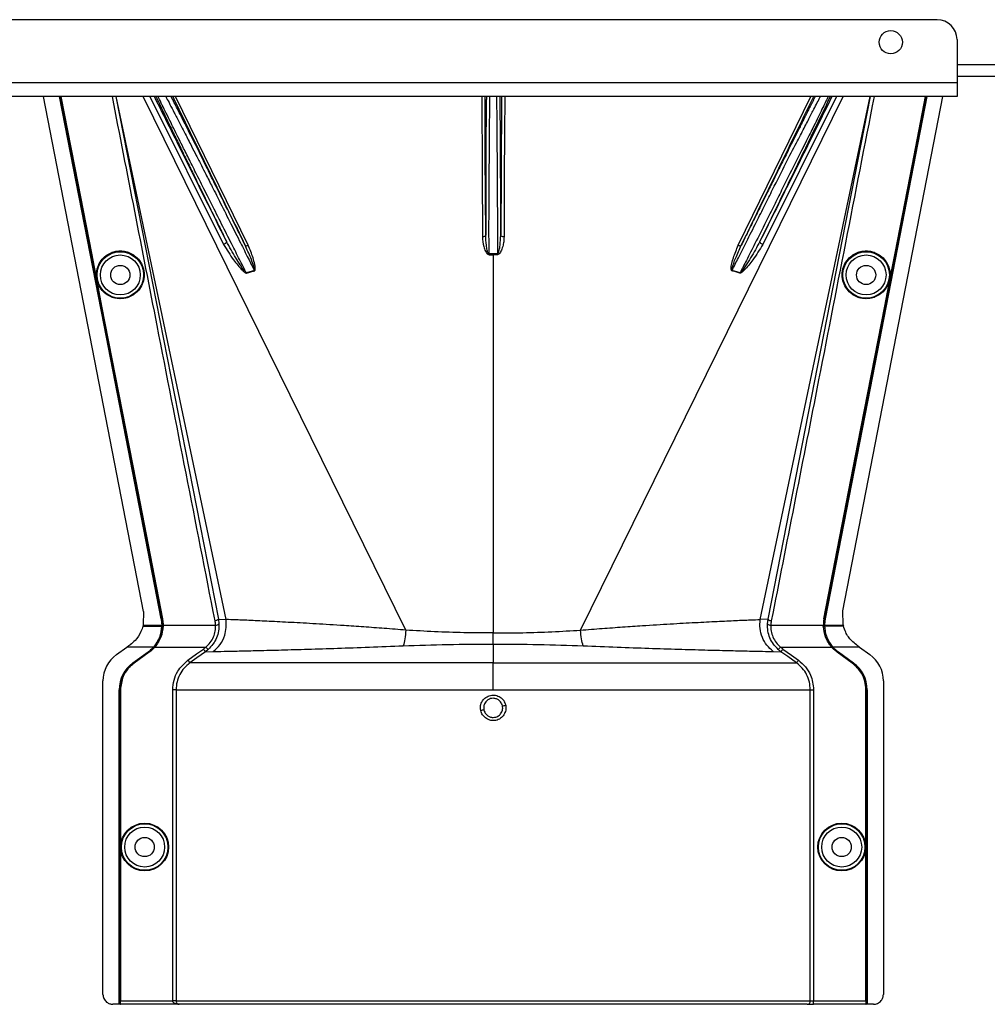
# Model space of a CAD drawing. Header units: inches. Extents: x -3977 to 448, y -4288 to 2176.
# Tile 173 of 206: x -838 to -691, y -861 to -712. Entities that reach past the tile are written whole.
import ezdxf

# ---------------------------------------------------------------- set-up
doc = ezdxf.new("R2010")
doc.units = ezdxf.units.IN
doc.header["$MEASUREMENT"] = 0

msp = doc.modelspace()

# ---------------------------------------------------------------- linework, layer by layer
at = {"color": 7, "linetype": 'Continuous', "lineweight": 25}
for p, q in [((-699.048, -712.422), (-1268.048, -712.422)), ((-696.048, -715.422), (-696.048, -721.922)), ((-696.048, -720.922), (-483.548, -720.922)), ((-696.048, -721.922), (-1271.048, -721.922)), ((-696.048, -721.922), (-696.048, -724.022)), ((-696.048, -724.022), (-1271.048, -724.022))]:
    msp.add_line(p, q, dxfattribs=at)
at = {"color": 8, "linetype": 'Continuous', "lineweight": 25}
msp.add_line((-696.048, -719.172), (-453.548, -719.172), dxfattribs=at)
at = {"color": 2, "linetype": 'Continuous', "lineweight": 25}
for p, q in [((-818.813, -801.664), (-833.923, -724.022)), ((-822.983, -724.022), (-807.53, -802.843)), ((-806.345, -802.894), (-822.937, -724.022)), ((-779.228, -804.487), (-818.862, -724.022)), ((-817.845, -724.022), (-806.736, -746.319)), ((-803.031, -746.45), (-813.975, -724.022)), ((-752.867, -804.487), (-713.233, -724.022)), ((-729.065, -746.45), (-718.121, -724.022)), ((-725.75, -802.894), (-709.158, -724.022)), ((-714.251, -724.022), (-725.359, -746.319)), ((-724.566, -802.843), (-709.113, -724.022)), ((-713.265, -801.574), (-698.173, -724.022)), ((-766.679, -747.746), (-766.684, -742.922)), ((-765.412, -742.922), (-765.417, -747.746)), ((-826.694, -747.626), (-826.737, -747.635)), ((-766.048, -747.864), (-766.048, -747.745)), ((-766.048, -747.864), (-766.048, -804.921)), ((-705.402, -747.626), (-705.359, -747.635)), ((-802.092, -750.251), (-803.297, -750.615)), ((-728.799, -750.615), (-730.004, -750.251)), ((-825.139, -755.615), (-825.182, -755.623)), ((-706.957, -755.615), (-706.914, -755.623)), ((-818.813, -801.664), (-818.861, -803.704)), ((-713.235, -803.704), (-713.265, -801.574)), ((-816.155, -802.792), (-816.125, -802.786)), ((-815.962, -802.784), (-816.005, -802.792)), ((-807.53, -802.843), (-807.443, -803.552)), ((-807.53, -802.843), (-806.345, -802.894)), ((-724.566, -802.843), (-725.75, -802.894)), ((-724.652, -803.552), (-724.566, -802.843)), ((-716.134, -802.784), (-716.09, -802.792)), ((-715.94, -802.792), (-715.971, -802.786)), ((-818.905, -803.882), (-818.493, -803.882)), ((-818.861, -803.704), (-818.866, -803.724)), ((-818.866, -803.724), (-818.524, -803.724)), ((-818.524, -803.724), (-816.063, -803.724)), ((-818.493, -803.882), (-816.065, -803.882)), ((-816.034, -803.882), (-816.032, -803.724)), ((-815.915, -803.882), (-816.034, -803.882)), ((-815.871, -803.884), (-815.915, -803.882)), ((-815.869, -803.724), (-807.942, -803.724)), ((-724.154, -803.724), (-716.226, -803.724)), ((-716.225, -803.884), (-716.181, -803.882)), ((-716.181, -803.882), (-716.061, -803.882)), ((-716.032, -803.724), (-713.572, -803.724)), ((-713.602, -803.882), (-716.031, -803.882)), ((-713.19, -803.882), (-713.602, -803.882)), ((-713.572, -803.724), (-713.23, -803.724)), ((-817.167, -807.046), (-816.304, -805.562)), ((-766.048, -806.589), (-766.048, -804.921)), ((-822.903, -808.185), (-821.32, -807.046)), ((-817.317, -807.046), (-821.32, -807.046)), ((-820.417, -809.426), (-818.136, -807.785)), ((-820.399, -809.451), (-818.118, -807.81)), ((-820.267, -809.426), (-817.986, -807.785)), ((-817.96, -807.821), (-820.241, -809.462)), ((-818.118, -807.81), (-818.136, -807.785)), ((-817.96, -807.821), (-817.986, -807.785)), ((-817.317, -807.046), (-817.294, -807.066)), ((-817.276, -807.046), (-817.167, -807.046)), ((-817.134, -807.075), (-817.167, -807.046)), ((-817.109, -807.046), (-809.405, -807.046)), ((-809.073, -807.419), (-809.482, -807.747)), ((-809.482, -807.747), (-808.31, -807.704)), ((-809.073, -807.419), (-809.405, -807.046)), ((-766.048, -806.589), (-766.048, -809.426)), ((-723.785, -807.704), (-722.614, -807.747)), ((-723.023, -807.419), (-722.691, -807.046)), ((-722.691, -807.046), (-714.987, -807.046)), ((-714.961, -807.075), (-714.929, -807.046)), ((-714.819, -807.046), (-714.929, -807.046)), ((-714.802, -807.066), (-714.779, -807.046)), ((-710.776, -807.046), (-714.779, -807.046)), ((-714.135, -807.821), (-714.11, -807.785)), ((-711.854, -809.462), (-714.135, -807.821)), ((-714.11, -807.785), (-711.829, -809.426)), ((-713.96, -807.785), (-713.978, -807.81)), ((-713.978, -807.81), (-711.697, -809.451)), ((-713.96, -807.785), (-711.679, -809.426)), ((-710.776, -807.046), (-709.193, -808.185)), ((-820.417, -809.426), (-820.399, -809.451)), ((-820.241, -809.462), (-820.267, -809.426)), ((-766.048, -813.485), (-766.048, -809.426)), ((-711.829, -809.426), (-711.854, -809.462)), ((-711.697, -809.451), (-711.679, -809.426)), ((-824.937, -859.423), (-824.937, -812.154)), ((-707.159, -812.154), (-707.159, -859.423)), ((-822.497, -860.923), (-822.497, -813.485)), ((-822.466, -813.485), (-822.497, -813.485)), ((-822.466, -860.923), (-822.466, -813.485)), ((-822.347, -860.923), (-822.347, -813.485)), ((-822.347, -813.485), (-822.303, -813.485)), ((-822.303, -813.485), (-822.303, -860.423)), ((-814.405, -860.423), (-814.405, -813.485)), ((-813.906, -813.485), (-813.906, -860.423)), ((-718.189, -860.423), (-718.189, -813.485)), ((-717.69, -813.485), (-717.69, -860.423)), ((-709.792, -860.423), (-709.792, -813.485)), ((-709.792, -813.485), (-709.749, -813.485)), ((-709.749, -813.485), (-709.749, -860.923)), ((-709.599, -813.485), (-709.629, -813.485)), ((-709.629, -813.485), (-709.629, -860.923)), ((-709.599, -813.485), (-709.599, -860.923)), ((-822.497, -860.923), (-823.437, -860.923)), ((-822.466, -860.923), (-822.497, -860.923)), ((-822.347, -860.923), (-822.466, -860.923)), ((-822.347, -860.923), (-822.312, -860.923)), ((-813.456, -860.923), (-822.312, -860.923)), ((-822.303, -860.423), (-814.405, -860.423)), ((-813.906, -860.423), (-814.405, -860.423)), ((-813.906, -860.423), (-718.189, -860.423)), ((-718.688, -860.923), (-813.456, -860.923)), ((-718.688, -860.923), (-717.69, -860.923)), ((-718.189, -860.423), (-717.69, -860.423)), ((-717.69, -860.923), (-717.69, -860.423)), ((-717.69, -860.423), (-709.792, -860.423)), ((-709.784, -860.923), (-717.69, -860.923)), ((-709.784, -860.923), (-709.749, -860.923)), ((-709.629, -860.923), (-709.749, -860.923)), ((-709.599, -860.923), (-709.629, -860.923)), ((-708.659, -860.923), (-709.599, -860.923))]:
    msp.add_line(p, q, dxfattribs=at)
at = {"color": 2, "linetype": 'Continuous', "lineweight": 25, "flags": 128}
for points in [[(-816.155, -802.792), (-824.776, -758.482), (-831.484, -724.022)], [(-816.125, -802.786), (-824.742, -758.493), (-831.453, -724.022)], [(-826.737, -747.635), (-829.347, -734.227), (-831.334, -724.022)], [(-831.289, -724.022), (-828.744, -737.092), (-826.694, -747.626)], [(-767.783, -724.022), (-767.729, -735.38), (-767.683, -745.169)], [(-767.183, -744.929), (-767.24, -732.885), (-767.282, -724.022)], [(-764.813, -724.022), (-764.868, -735.466), (-764.913, -744.929)], [(-764.312, -724.022), (-764.339, -729.66), (-764.369, -736.002), (-764.413, -745.169)], [(-700.643, -724.022), (-709.2, -767.984), (-715.971, -802.786)], [(-700.611, -724.022), (-709.167, -767.977), (-715.94, -802.792)], [(-705.402, -747.626), (-702.792, -734.219), (-700.806, -724.022)], [(-705.359, -747.635), (-702.748, -734.227), (-700.761, -724.022)], [(-767.183, -744.929), (-767.193, -744.976), (-767.222, -745.02), (-767.269, -745.062), (-767.331, -745.098), (-767.406, -745.128), (-767.492, -745.15), (-767.586, -745.164), (-767.683, -745.169)], [(-764.413, -745.169), (-764.51, -745.164), (-764.603, -745.15), (-764.689, -745.128), (-764.765, -745.098), (-764.827, -745.062), (-764.873, -745.02), (-764.902, -744.976), (-764.913, -744.929)], [(-806.3, -745.871), (-806.291, -745.918), (-806.303, -745.973), (-806.337, -746.033), (-806.39, -746.097), (-806.46, -746.16), (-806.544, -746.22), (-806.638, -746.274), (-806.736, -746.319)], [(-803.49, -746.442), (-803.467, -746.472), (-803.431, -746.493), (-803.383, -746.507), (-803.325, -746.513), (-803.259, -746.51), (-803.187, -746.498), (-803.11, -746.478), (-803.031, -746.45)], [(-729.065, -746.45), (-728.986, -746.478), (-728.909, -746.498), (-728.836, -746.51), (-728.77, -746.513), (-728.712, -746.507), (-728.665, -746.493), (-728.629, -746.472), (-728.605, -746.442)], [(-725.359, -746.319), (-725.458, -746.274), (-725.551, -746.22), (-725.635, -746.16), (-725.705, -746.097), (-725.758, -746.033), (-725.792, -745.973), (-725.805, -745.918), (-725.796, -745.871)], [(-825.182, -755.623), (-826.053, -751.15), (-826.737, -747.635)], [(-826.694, -747.626), (-825.823, -752.1), (-825.139, -755.615)], [(-766.679, -747.746), (-766.679, -747.761), (-766.679, -747.776), (-766.679, -747.792), (-766.679, -747.806), (-766.679, -747.821), (-766.678, -747.836), (-766.678, -747.85), (-766.678, -747.864)], [(-765.417, -747.864), (-765.417, -747.85), (-765.417, -747.836), (-765.417, -747.821), (-765.417, -747.806), (-765.417, -747.792), (-765.417, -747.776), (-765.417, -747.761), (-765.417, -747.746)], [(-706.957, -755.615), (-706.086, -751.142), (-705.402, -747.626)], [(-706.914, -755.623), (-706.043, -751.15), (-705.359, -747.635)], [(-816.005, -802.792), (-817.311, -796.079), (-818.4, -790.479), (-819.273, -785.992), (-819.786, -783.357), (-820.176, -781.348), (-820.445, -779.965), (-820.567, -779.338), (-820.587, -779.237), (-820.591, -779.215), (-820.592, -779.209), (-820.593, -779.209), (-820.593, -779.208), (-820.593, -779.208), (-820.593, -779.208), (-820.593, -779.209), (-820.593, -779.209), (-820.593, -779.209), (-820.593, -779.209), (-820.593, -779.208), (-820.593, -779.208), (-825.182, -755.623)], [(-825.139, -755.615), (-819.999, -782.03), (-815.962, -802.784)], [(-716.134, -802.784), (-710.995, -776.369), (-706.957, -755.615)], [(-716.09, -802.792), (-710.952, -776.377), (-706.914, -755.623)], [(-816.063, -803.724), (-816.046, -803.724), (-816.032, -803.724)], [(-716.063, -803.724), (-716.062, -803.813), (-716.061, -803.883)], [(-716.032, -803.724), (-716.05, -803.724), (-716.063, -803.724)], [(-716.061, -803.883), (-716.044, -803.883), (-716.031, -803.882)], [(-713.235, -803.704), (-713.232, -803.715), (-713.23, -803.724)], [(-812.113, -809.02), (-810.803, -808.08), (-809.773, -807.341)], [(-809.482, -807.747), (-810.775, -808.675), (-811.821, -809.426)], [(-720.274, -809.426), (-721.605, -808.471), (-722.614, -807.747)], [(-722.322, -807.341), (-721.012, -808.281), (-719.983, -809.02)]]:
    msp.add_lwpolyline(points, dxfattribs=at)
at = {"color": 7, "linetype": 'Continuous', "lineweight": 25}
msp.add_circle((-706.048, -715.822), 1.75, dxfattribs=at)
at = {"color": 2, "linetype": 'Continuous', "lineweight": 25}
for centre, radius in [((-822.327, -750.922), 3.509), ((-822.327, -750.922), 3.012), ((-709.768, -750.922), 3.509), ((-709.768, -750.922), 3.012), ((-822.327, -750.922), 1.45), ((-709.768, -750.922), 1.45), ((-818.647, -837.204), 3.605), ((-818.647, -837.204), 3.509), ((-818.647, -837.204), 3.012), ((-713.449, -837.204), 3.605), ((-713.449, -837.204), 3.509), ((-713.449, -837.204), 3.012), ((-818.647, -837.204), 1.45), ((-713.449, -837.204), 1.45)]:
    msp.add_circle(centre, radius, dxfattribs=at)
at = {"color": 7, "linetype": 'Continuous', "lineweight": 25}
msp.add_arc((-699.048, -715.422), 3, 0, 90, dxfattribs=at)
at = {"color": 2, "linetype": 'Continuous', "lineweight": 25}
for centre, radius, start, end in [((-800.638, -749.54), 2.868, 202.02204, 202.7694), ((-798.302, -749.13), 3.952, 196.4795, 197.15605), ((-733.793, -749.13), 3.952, 342.84395, 343.5205), ((-731.458, -749.54), 2.868, 337.2306, 337.97796), ((-807.868, -803.129), 0.599, 262.9578, 315.17479), ((-724.227, -803.129), 0.599, 224.82521, 277.0422), ((-820.047, -812.154), 4.89, 125.73216, 180), ((-712.049, -812.154), 4.89, 0, 54.26784), ((-817.497, -813.485), 5, 125.73216, 180), ((-714.599, -813.485), 4.969, 0, 54.26784), ((-714.599, -813.485), 5, 0, 54.26784), ((-762.36, -842.186), 26.168, 101.21699, 102.30669), ((-769.735, -790.239), 26.17, 281.2161, 282.30574), ((-718.689, -860.423), 0.5, 270.05508, 0.05497)]:
    msp.add_arc(centre, radius, start, end, dxfattribs=at)
for centre, major_axis, start_param, end_param in [((-816.019, -805.274), (0.033, 4.773), 1.2402323, 1.2750713), ((-716.077, -805.274), (-0.033, 4.773), 5.008114, 5.042953)]:
    msp.add_ellipse(centre, major_axis=major_axis, ratio=0.0122176, start_param=start_param, end_param=end_param, dxfattribs=at)
for points, knots in [([(-808.021, -803.086), (-810.939, -788.247), (-816.12, -761.894), (-821.272, -735.537), (-823.524, -724.022)], [0, 0, 0, 0, 0.563129, 1, 1, 1, 1]), ([(-806.3, -745.871), (-808.405, -741.64), (-812.029, -734.357), (-815.654, -727.073), (-817.173, -724.022)], [0, 0, 0, 0, 0.5810389, 1, 1, 1, 1]), ([(-816.935, -724.022), (-816.912, -724.071), (-816.86, -724.184), (-816.781, -724.351), (-816.723, -724.476), (-816.697, -724.53), (-816.678, -724.57), (-816.626, -724.68), (-816.439, -725.076), (-816.099, -725.79), (-815.645, -726.739), (-815.209, -727.646), (-814.784, -728.528), (-814.328, -729.472), (-813.842, -730.476), (-813.142, -731.918), (-812.26, -733.729), (-811.15, -736.002), (-809.971, -738.41), (-808.679, -741.042), (-807.428, -743.585), (-806.642, -745.176), (-806.3, -745.871)], [0, 0, 0, 0, 0.0153343, 0.034941, 0.0427187, 0.0470686, 0.0484625, 0.0525325, 0.0739635, 0.1418048, 0.2024107, 0.2484103, 0.2945215, 0.3412995, 0.3887581, 0.4365179, 0.53653, 0.620098, 0.7125676, 0.8188361, 0.9209665, 1, 1, 1, 1]), ([(-803.297, -750.615), (-803.589, -750.043), (-804.265, -748.721), (-805.452, -746.387), (-806.849, -743.61), (-808.134, -741.061), (-809.142, -739.056), (-809.897, -737.558), (-810.768, -735.822), (-811.744, -733.871), (-812.69, -731.977), (-813.46, -730.429), (-814.094, -729.149), (-815.015, -727.284), (-815.847, -725.595), (-816.419, -724.412), (-816.567, -724.096), (-816.602, -724.022)], [0, 0, 0, 0, 0.0573836, 0.1326953, 0.2259282, 0.3209584, 0.3734689, 0.4175145, 0.4659054, 0.5440857, 0.6149216, 0.6676324, 0.7186743, 0.7680795, 0.9065389, 0.9781147, 1, 1, 1, 1]), ([(-815.455, -724.022), (-815.418, -724.09), (-815.258, -724.388), (-814.836, -725.192), (-814.188, -726.43), (-813.411, -727.933), (-812.537, -729.632), (-811.681, -731.298), (-810.862, -732.902), (-810.137, -734.325), (-809.331, -735.908), (-808.36, -737.804), (-807.103, -740.293), (-805.675, -743.124), (-804.278, -745.907), (-803.089, -748.27), (-802.399, -749.641), (-802.092, -750.251)], [0, 0, 0, 0, 0.0206427, 0.0896399, 0.1605839, 0.2347576, 0.3064728, 0.3783979, 0.4295196, 0.4831864, 0.5287595, 0.5917833, 0.6725476, 0.7704894, 0.8622687, 0.9387727, 1, 1, 1, 1]), ([(-803.49, -746.442), (-803.969, -745.468), (-804.994, -743.38), (-806.529, -740.267), (-808.011, -737.27), (-809.504, -734.26), (-810.97, -731.315), (-812.231, -728.795), (-813.296, -726.678), (-814.093, -725.103), (-814.497, -724.317), (-814.649, -724.022)], [0, 0, 0, 0, 0.1107526, 0.2373143, 0.3502207, 0.4540581, 0.5934671, 0.7192205, 0.8032133, 0.9260683, 1, 1, 1, 1]), ([(-814.419, -724.022), (-812.405, -728.152), (-808.762, -735.628), (-805.12, -743.099), (-803.49, -746.442)], [0, 0, 0, 0, 0.5525619, 1, 1, 1, 1]), ([(-767.074, -724.022), (-767.075, -724.072), (-767.078, -724.203), (-767.082, -724.41), (-767.085, -724.569), (-767.086, -724.633), (-767.086, -724.665), (-767.089, -724.81), (-767.093, -725.091), (-767.1, -725.532), (-767.106, -726.003), (-767.113, -726.529), (-767.12, -727.233), (-767.13, -728.186), (-767.139, -729.333), (-767.148, -730.522), (-767.156, -731.934), (-767.164, -733.531), (-767.172, -735.398), (-767.177, -737.065), (-767.181, -738.898), (-767.183, -740.841), (-767.184, -742.942), (-767.183, -744.31), (-767.183, -744.929)], [0, 0, 0, 0, 0.0166691, 0.0437801, 0.0539766, 0.0582347, 0.0601538, 0.0619329, 0.0949288, 0.1279181, 0.1609018, 0.1938805, 0.2318688, 0.2917098, 0.3582433, 0.4138686, 0.4678641, 0.5566996, 0.6253008, 0.7029741, 0.7587986, 0.84244, 0.9286124, 1, 1, 1, 1]), ([(-766.684, -742.922), (-766.676, -741.613), (-766.662, -738.995), (-766.639, -735.218), (-766.617, -731.741), (-766.594, -728.681), (-766.572, -726.215), (-766.554, -724.633), (-766.544, -724.152), (-766.541, -724.022)], [0, 0, 0, 0, 0.15695739, 0.31391478, 0.47087217, 0.62782955, 0.78478694, 0.94174433, 1, 1, 1, 1]), ([(-765.554, -724.022), (-765.551, -724.152), (-765.541, -724.633), (-765.523, -726.215), (-765.501, -728.681), (-765.479, -731.741), (-765.456, -735.218), (-765.434, -738.995), (-765.419, -741.613), (-765.412, -742.922)], [0, 0, 0, 0, 0.0582557, 0.2152131, 0.3721704, 0.5291278, 0.6860852, 0.8430426, 1, 1, 1, 1]), ([(-764.913, -744.929), (-764.912, -744.661), (-764.912, -744.12), (-764.912, -743.302), (-764.912, -742.472), (-764.912, -741.161), (-764.913, -739.889), (-764.915, -738.825), (-764.916, -738.471), (-764.916, -738.338), (-764.916, -738.276), (-764.917, -737.864), (-764.919, -737.088), (-764.922, -735.964), (-764.926, -734.994), (-764.929, -734.038), (-764.934, -732.967), (-764.941, -731.585), (-764.951, -730.029), (-764.963, -728.484), (-764.976, -727.136), (-764.989, -726.059), (-765, -725.245), (-765.01, -724.635), (-765.017, -724.231), (-765.021, -724.062), (-765.022, -724.022)], [0, 0, 0, 0, 0.0309875, 0.0623812, 0.0941812, 0.1263867, 0.2132907, 0.2410509, 0.2510029, 0.2549966, 0.2567479, 0.2583355, 0.3036753, 0.3490046, 0.3943251, 0.4234326, 0.4694632, 0.5324116, 0.6084698, 0.690263, 0.770095, 0.8381091, 0.8961778, 0.94397, 0.9867951, 1, 1, 1, 1]), ([(-717.448, -724.022), (-717.509, -724.141), (-717.625, -724.366), (-717.792, -724.693), (-717.904, -724.913), (-717.958, -725.019), (-717.988, -725.078), (-718.125, -725.347), (-718.357, -725.805), (-718.671, -726.425), (-718.878, -726.836), (-718.986, -727.05), (-719.024, -727.124), (-719.038, -727.153), (-719.208, -727.49), (-719.623, -728.316), (-720.296, -729.658), (-721.07, -731.205), (-721.926, -732.923), (-722.829, -734.74), (-723.8, -736.697), (-724.685, -738.485), (-725.639, -740.416), (-726.638, -742.441), (-727.658, -744.513), (-728.316, -745.854), (-728.605, -746.442)], [0, 0, 0, 0, 0.0311776, 0.0588883, 0.0717596, 0.0779477, 0.0809797, 0.0839703, 0.1328008, 0.1697794, 0.194664, 0.2025307, 0.2053145, 0.2068987, 0.2073307, 0.2604828, 0.3369424, 0.4028304, 0.4710206, 0.5587227, 0.626383, 0.7036835, 0.7661012, 0.8469711, 0.9328737, 1, 1, 1, 1]), ([(-728.605, -746.442), (-726.531, -742.187), (-722.89, -734.716), (-719.246, -727.24), (-717.677, -724.022)], [0, 0, 0, 0, 0.5694662, 1, 1, 1, 1]), ([(-726.317, -742.922), (-725.891, -742.074), (-725.069, -740.437), (-723.572, -737.433), (-721.956, -734.219), (-720.359, -731.142), (-719.299, -729.133), (-718.634, -727.834), (-718.189, -726.969), (-717.537, -725.702), (-716.959, -724.584), (-716.707, -724.126), (-716.65, -724.022)], [0, 0, 0, 0, 0.10581834, 0.20434309, 0.37933261, 0.52532755, 0.64244402, 0.69681846, 0.750254, 0.80278244, 0.95501976, 1, 1, 1, 1]), ([(-725.796, -745.871), (-725.131, -744.522), (-723.8, -741.824), (-721.82, -737.79), (-719.934, -733.934), (-718.175, -730.317), (-716.664, -727.187), (-715.606, -724.978), (-715.272, -724.257), (-715.164, -724.022)], [0, 0, 0, 0, 0.1514708, 0.3030302, 0.4545333, 0.6060937, 0.7647322, 0.9233851, 1, 1, 1, 1]), ([(-714.923, -724.022), (-716.893, -727.98), (-720.518, -735.264), (-724.142, -742.546), (-725.796, -745.871)], [0, 0, 0, 0, 0.5434692, 1, 1, 1, 1]), ([(-715.505, -724.022), (-715.556, -724.129), (-715.775, -724.591), (-716.54, -726.171), (-717.497, -728.141), (-718.363, -729.868), (-718.996, -731.113), (-719.731, -732.562), (-720.892, -734.868), (-722.216, -737.535), (-723.68, -740.494), (-724.484, -742.095), (-724.899, -742.922)], [0, 0, 0, 0, 0.046067, 0.1979567, 0.3571034, 0.4144948, 0.4784064, 0.5488719, 0.6259163, 0.7996112, 0.8964894, 1, 1, 1, 1]), ([(-708.572, -724.022), (-711.445, -738.717), (-716.598, -765.075), (-721.781, -791.427), (-724.074, -803.086)], [0, 0, 0, 0, 0.5575415, 1, 1, 1, 1]), ([(-730.004, -750.251), (-729.687, -749.621), (-728.972, -748.201), (-727.739, -745.748), (-726.819, -743.92), (-726.317, -742.922)], [0, 0, 0, 0, 0.2657186, 0.599055, 1, 1, 1, 1]), ([(-724.899, -742.922), (-725.448, -744.013), (-726.437, -745.977), (-727.742, -748.55), (-728.481, -749.995), (-728.799, -750.615)], [0, 0, 0, 0, 0.415954, 0.7493023, 1, 1, 1, 1]), ([(-767.683, -745.169), (-767.643, -745.66), (-767.584, -746.398), (-767.295, -747.234), (-767.066, -747.614), (-766.887, -747.818), (-766.747, -747.849), (-766.678, -747.864)], [0, 0, 0, 0, 0.4983599, 0.7494053, 0.8749278, 0.9384803, 1, 1, 1, 1]), ([(-766.679, -747.746), (-766.688, -747.745), (-766.707, -747.743), (-766.743, -747.721), (-766.875, -747.557), (-766.969, -747.107), (-767.14, -746.203), (-767.166, -745.439), (-767.183, -744.929)], [0, 0, 0, 0, 0.0089156, 0.0183587, 0.040761, 0.2203798, 0.4805661, 1, 1, 1, 1]), ([(-765.417, -747.746), (-765.408, -747.745), (-765.389, -747.743), (-765.352, -747.721), (-765.296, -747.653), (-765.218, -747.47), (-765.105, -747.061), (-764.963, -746.198), (-764.933, -745.437), (-764.913, -744.93)], [0, 0, 0, 0, 0.0089627, 0.0184522, 0.040975, 0.0975574, 0.2215224, 0.4810232, 1, 1, 1, 1]), ([(-764.413, -745.169), (-764.424, -745.415), (-764.445, -745.907), (-764.576, -746.522), (-764.723, -746.998), (-764.869, -747.346), (-765.017, -747.602), (-765.168, -747.763), (-765.281, -747.845), (-765.372, -747.858), (-765.417, -747.864)], [0, 0, 0, 0, 0.2494258, 0.4981465, 0.6313157, 0.748454, 0.8738124, 0.9191167, 0.9603769, 1, 1, 1, 1]), ([(-806.736, -746.319), (-806.253, -747.11), (-805.42, -748.475), (-804.288, -749.864), (-803.614, -750.49), (-803.402, -750.62), (-803.324, -750.649), (-803.297, -750.652), (-803.286, -750.65), (-803.283, -750.65)], [0, 0, 0, 0, 0.50298612, 0.86745605, 0.95625538, 0.98653103, 0.99475298, 0.99816914, 1, 1, 1, 1]), ([(-803.297, -750.615), (-803.299, -750.616), (-803.303, -750.616), (-803.312, -750.616), (-803.33, -750.611), (-803.415, -750.551), (-803.515, -750.419), (-803.685, -750.199), (-803.926, -749.854), (-804.345, -749.226), (-805.193, -747.903), (-805.845, -746.706), (-806.3, -745.871)], [0, 0, 0, 0, 0.0010741, 0.0021709, 0.0045573, 0.0104098, 0.0556879, 0.0929528, 0.1604429, 0.2818086, 0.4986546, 1, 1, 1, 1]), ([(-802.092, -750.251), (-802.089, -750.25), (-802.083, -750.249), (-802.076, -750.245), (-802.07, -750.238), (-802.06, -750.219), (-802.055, -750.159), (-802.077, -750.023), (-802.148, -749.739), (-802.335, -749.171), (-802.756, -748.04), (-803.197, -747.08), (-803.49, -746.443)], [0, 0, 0, 0, 0.0020234, 0.0039613, 0.0059873, 0.008217, 0.0197297, 0.050125, 0.1118242, 0.2383477, 0.493618, 1, 1, 1, 1]), ([(-802.079, -750.295), (-802.057, -750.286), (-802.014, -750.268), (-801.972, -750.185), (-801.957, -750.037), (-801.964, -749.739), (-802.068, -749.158), (-802.36, -748.013), (-802.763, -747.075), (-803.031, -746.45)], [0, 0, 0, 0, 0.0152758, 0.0305323, 0.0634754, 0.1262277, 0.2512207, 0.5011926, 1, 1, 1, 1]), ([(-730.017, -750.295), (-730.026, -750.292), (-730.044, -750.286), (-730.077, -750.26), (-730.128, -750.175), (-730.177, -749.51), (-729.797, -748.235), (-729.322, -747.077), (-729.065, -746.45)], [0, 0, 0, 0, 0.00628949, 0.0128488, 0.0284102, 0.07570727, 0.49978448, 1, 1, 1, 1]), ([(-730.004, -750.251), (-730.006, -750.25), (-730.012, -750.249), (-730.019, -750.245), (-730.025, -750.239), (-730.032, -750.227), (-730.036, -750.21), (-730.044, -750.088), (-729.984, -749.89), (-729.889, -749.552), (-729.714, -749.049), (-729.316, -747.985), (-728.899, -747.081), (-728.605, -746.442)], [0, 0, 0, 0, 0.002002, 0.0039182, 0.0059178, 0.0081145, 0.0132777, 0.0194868, 0.0994036, 0.1644525, 0.2820291, 0.4928409, 1, 1, 1, 1]), ([(-725.359, -746.319), (-725.84, -747.106), (-726.668, -748.463), (-727.798, -749.853), (-728.449, -750.501), (-728.672, -750.637), (-728.754, -750.656), (-728.79, -750.656), (-728.805, -750.652), (-728.813, -750.65)], [0, 0, 0, 0, 0.49871053, 0.85962412, 0.95470066, 0.98237053, 0.99206952, 0.9961825, 1, 1, 1, 1]), ([(-725.796, -745.871), (-726.251, -746.705), (-726.937, -747.964), (-727.83, -749.351), (-728.293, -750.034), (-728.533, -750.364), (-728.663, -750.517), (-728.728, -750.586), (-728.765, -750.611), (-728.783, -750.616), (-728.792, -750.616), (-728.796, -750.616), (-728.799, -750.615)], [0, 0, 0, 0, 0.5009066, 0.755241, 0.8820707, 0.9446164, 0.9748532, 0.9894631, 0.9953788, 0.9977943, 0.9989073, 1, 1, 1, 1]), ([(-822.327, -754.506), (-822.545, -754.494), (-823.021, -754.469), (-823.768, -754.238), (-824.554, -753.79), (-825.28, -753.061), (-825.804, -752.066), (-825.997, -750.901), (-825.804, -749.737), (-825.28, -748.741), (-824.554, -748.012), (-823.768, -747.564), (-823.021, -747.334), (-822.545, -747.308), (-822.327, -747.297)], [0, 0, 0, 0, 0.0563094, 0.122835, 0.200993, 0.2913236, 0.3924071, 0.5, 0.6075929, 0.7086764, 0.799007, 0.877165, 0.9436906, 1, 1, 1, 1]), ([(-822.327, -747.297), (-822.109, -747.308), (-821.634, -747.334), (-820.886, -747.564), (-820.1, -748.012), (-819.375, -748.741), (-818.85, -749.737), (-818.657, -750.901), (-818.85, -752.066), (-819.375, -753.061), (-820.1, -753.79), (-820.886, -754.238), (-821.634, -754.469), (-822.109, -754.494), (-822.327, -754.506)], [0, 0, 0, 0, 0.0563094, 0.122835, 0.200993, 0.2913236, 0.3924071, 0.5, 0.6075929, 0.7086764, 0.799007, 0.877165, 0.9436906, 1, 1, 1, 1]), ([(-766.048, -747.745), (-766.166, -747.745), (-766.376, -747.745), (-766.586, -747.746), (-766.679, -747.746)], [0, 0, 0, 0, 0.55999998, 1, 1, 1, 1]), ([(-766.678, -747.864), (-766.561, -747.864), (-766.351, -747.864), (-766.14, -747.864), (-766.048, -747.864)], [0, 0, 0, 0, 0.56, 1, 1, 1, 1]), ([(-765.417, -747.746), (-765.535, -747.746), (-765.745, -747.745), (-765.955, -747.745), (-766.048, -747.745)], [0, 0, 0, 0, 0.56, 1, 1, 1, 1]), ([(-765.417, -747.864), (-765.535, -747.864), (-765.745, -747.864), (-765.955, -747.864), (-766.048, -747.864)], [0, 0, 0, 0, 0.5599984, 1, 1, 1, 1]), ([(-709.768, -754.506), (-709.986, -754.494), (-710.462, -754.469), (-711.209, -754.238), (-711.995, -753.79), (-712.72, -753.061), (-713.245, -752.066), (-713.438, -750.901), (-713.245, -749.737), (-712.72, -748.741), (-711.995, -748.012), (-711.209, -747.564), (-710.462, -747.334), (-709.986, -747.308), (-709.768, -747.297)], [0, 0, 0, 0, 0.0563094, 0.122835, 0.200993, 0.2913236, 0.3924071, 0.5, 0.6075929, 0.7086764, 0.799007, 0.877165, 0.9436906, 1, 1, 1, 1]), ([(-709.768, -747.297), (-709.55, -747.308), (-709.075, -747.334), (-708.327, -747.564), (-707.541, -748.012), (-706.816, -748.741), (-706.291, -749.737), (-706.098, -750.901), (-706.291, -752.066), (-706.816, -753.061), (-707.541, -753.79), (-708.327, -754.238), (-709.075, -754.469), (-709.55, -754.494), (-709.768, -754.506)], [0, 0, 0, 0, 0.0563094, 0.122835, 0.200993, 0.2913236, 0.3924071, 0.5, 0.6075929, 0.7086764, 0.799007, 0.877165, 0.9436906, 1, 1, 1, 1]), ([(-803.283, -750.65), (-803.06, -750.577), (-802.663, -750.448), (-802.257, -750.342), (-802.079, -750.295)], [0, 0, 0, 0, 0.5599586, 1, 1, 1, 1]), ([(-728.813, -750.65), (-729.024, -750.581), (-729.422, -750.451), (-729.827, -750.345), (-730.017, -750.295)], [0, 0, 0, 0, 0.5320089, 1, 1, 1, 1]), ([(-816.155, -802.792), (-816.126, -802.965), (-816.075, -803.274), (-816.067, -803.586), (-816.063, -803.724)], [0, 0, 0, 0, 0.5598333, 1, 1, 1, 1]), ([(-816.032, -803.724), (-816.038, -803.548), (-816.048, -803.233), (-816.101, -802.923), (-816.125, -802.786)], [0, 0, 0, 0, 0.5600547, 1, 1, 1, 1]), ([(-815.915, -803.882), (-815.916, -803.677), (-815.917, -803.312), (-815.978, -802.951), (-816.005, -802.792)], [0, 0, 0, 0, 0.5600766, 1, 1, 1, 1]), ([(-815.962, -802.784), (-815.933, -802.958), (-815.881, -803.27), (-815.873, -803.585), (-815.869, -803.724)], [0, 0, 0, 0, 0.5599609, 1, 1, 1, 1]), ([(-808.31, -807.704), (-807.94, -807.374), (-807.186, -806.701), (-806.323, -805.041), (-806.337, -803.702), (-806.345, -802.894)], [0, 0, 0, 0, 0.27617864, 0.56293571, 1, 1, 1, 1]), ([(-807.53, -802.843), (-807.539, -802.867), (-807.559, -802.917), (-807.692, -802.992), (-807.856, -803.052), (-807.968, -803.075), (-808.021, -803.086)], [0, 0, 0, 0, 0.2704256, 0.5623869, 0.7895723, 1, 1, 1, 1]), ([(-807.942, -803.724), (-807.95, -803.604), (-807.966, -803.391), (-808.004, -803.179), (-808.021, -803.086)], [0, 0, 0, 0, 0.5599329, 1, 1, 1, 1]), ([(-779.228, -804.487), (-780.319, -804.402), (-782.486, -804.233), (-785.604, -804.003), (-789.091, -803.766), (-792.823, -803.537), (-796.615, -803.33), (-799.926, -803.162), (-802.697, -803.034), (-804.931, -802.934), (-805.873, -802.907), (-806.345, -802.894)], [0, 0, 0, 0, 0.084405, 0.167683, 0.2508255, 0.3762115, 0.5005933, 0.6255551, 0.7504676, 0.8747621, 1, 1, 1, 1]), ([(-752.867, -804.487), (-751.777, -804.402), (-749.609, -804.233), (-746.492, -804.003), (-743.004, -803.766), (-739.272, -803.537), (-735.481, -803.33), (-732.169, -803.162), (-729.399, -803.034), (-727.165, -802.934), (-726.223, -802.907), (-725.75, -802.894)], [0, 0, 0, 0, 0.084405, 0.167683, 0.2508255, 0.3762115, 0.5005933, 0.6255551, 0.7504676, 0.8747621, 1, 1, 1, 1]), ([(-723.785, -807.704), (-724.119, -807.414), (-724.801, -806.821), (-725.478, -805.607), (-725.848, -804.259), (-725.782, -803.343), (-725.75, -802.894)], [0, 0, 0, 0, 0.2452308, 0.5, 0.7547692, 1, 1, 1, 1]), ([(-724.566, -802.843), (-724.559, -802.864), (-724.547, -802.896), (-724.486, -802.944), (-724.422, -802.98), (-724.344, -803.014), (-724.23, -803.053), (-724.136, -803.073), (-724.074, -803.086)], [0, 0, 0, 0, 0.2396351, 0.3684751, 0.5, 0.6315249, 0.7603649, 1, 1, 1, 1]), ([(-724.074, -803.086), (-724.095, -803.205), (-724.133, -803.416), (-724.147, -803.63), (-724.154, -803.724)], [0, 0, 0, 0, 0.55993288, 1, 1, 1, 1]), ([(-716.134, -802.784), (-716.163, -802.958), (-716.215, -803.27), (-716.223, -803.585), (-716.226, -803.724)], [0, 0, 0, 0, 0.5599497, 1, 1, 1, 1]), ([(-716.09, -802.792), (-716.123, -802.994), (-716.182, -803.356), (-716.181, -803.721), (-716.181, -803.882)], [0, 0, 0, 0, 0.5600744, 1, 1, 1, 1]), ([(-715.971, -802.786), (-716, -802.96), (-716.052, -803.271), (-716.06, -803.586), (-716.063, -803.724)], [0, 0, 0, 0, 0.5600516, 1, 1, 1, 1]), ([(-715.94, -802.792), (-715.969, -802.965), (-716.021, -803.274), (-716.029, -803.586), (-716.032, -803.724)], [0, 0, 0, 0, 0.5598333, 1, 1, 1, 1]), ([(-818.905, -803.882), (-818.995, -804.159), (-819.243, -804.928), (-819.909, -805.94), (-820.591, -806.496), (-820.859, -806.715)], [0, 0, 0, 0, 0.25487146, 0.70803184, 1, 1, 1, 1]), ([(-818.899, -803.86), (-818.9, -803.864), (-818.902, -803.872), (-818.904, -803.879), (-818.905, -803.882)], [0, 0, 0, 0, 0.56, 1, 1, 1, 1]), ([(-818.866, -803.724), (-818.872, -803.749), (-818.883, -803.795), (-818.894, -803.84), (-818.899, -803.86)], [0, 0, 0, 0, 0.5599961, 1, 1, 1, 1]), ([(-816.065, -803.882), (-816.087, -804.164), (-816.131, -804.728), (-816.387, -805.563), (-816.768, -806.357), (-817.134, -806.817), (-817.317, -807.046)], [0, 0, 0, 0, 0.2500257, 0.5001914, 0.7501772, 1, 1, 1, 1]), ([(-817.276, -807.046), (-816.928, -806.561), (-816.232, -805.594), (-816.1, -804.452), (-816.034, -803.882)], [0, 0, 0, 0, 0.5013928, 1, 1, 1, 1]), ([(-815.871, -803.884), (-815.938, -804.455), (-816.071, -805.598), (-816.763, -806.563), (-817.109, -807.046)], [0, 0, 0, 0, 0.4999469, 1, 1, 1, 1]), ([(-816.034, -803.882), (-816.04, -803.883), (-816.05, -803.883), (-816.06, -803.882), (-816.065, -803.882)], [0, 0, 0, 0, 0.56000001, 1, 1, 1, 1]), ([(-815.869, -803.724), (-815.869, -803.754), (-815.869, -803.807), (-815.87, -803.86), (-815.871, -803.884)], [0, 0, 0, 0, 0.5600001, 1, 1, 1, 1]), ([(-809.405, -807.046), (-809.172, -806.823), (-808.709, -806.377), (-808.236, -805.538), (-807.95, -804.634), (-807.945, -804.027), (-807.942, -803.724)], [0, 0, 0, 0, 0.2526371, 0.5035436, 0.7519095, 1, 1, 1, 1]), ([(-807.443, -803.552), (-807.447, -803.906), (-807.456, -804.613), (-807.773, -805.661), (-808.297, -806.635), (-808.814, -807.158), (-809.073, -807.419)], [0, 0, 0, 0, 0.2495808, 0.4989767, 0.7495561, 1, 1, 1, 1]), ([(-779.228, -804.488), (-779.268, -804.95), (-779.348, -805.873), (-779.534, -806.526), (-779.628, -806.852)], [0, 0, 0, 0, 0.4999782, 1, 1, 1, 1]), ([(-766.048, -804.921), (-767.535, -804.912), (-770.512, -804.893), (-774.936, -804.751), (-777.796, -804.576), (-779.228, -804.488)], [0, 0, 0, 0, 0.3326232, 0.6656434, 1, 1, 1, 1]), ([(-766.048, -804.921), (-764.56, -804.912), (-761.584, -804.893), (-757.16, -804.751), (-754.3, -804.576), (-752.867, -804.488)], [0, 0, 0, 0, 0.33262324, 0.66564339, 1, 1, 1, 1]), ([(-752.468, -806.852), (-752.561, -806.526), (-752.748, -805.873), (-752.827, -804.95), (-752.867, -804.488)], [0, 0, 0, 0, 0.50002184, 1, 1, 1, 1]), ([(-723.023, -807.419), (-723.281, -807.158), (-723.799, -806.635), (-724.322, -805.661), (-724.64, -804.613), (-724.648, -803.906), (-724.652, -803.552)], [0, 0, 0, 0, 0.2504497, 0.501026, 0.7504119, 1, 1, 1, 1]), ([(-724.154, -803.724), (-724.151, -804.027), (-724.145, -804.634), (-723.859, -805.538), (-723.387, -806.377), (-722.924, -806.823), (-722.691, -807.046)], [0, 0, 0, 0, 0.24809771, 0.49645367, 0.74735706, 1, 1, 1, 1]), ([(-716.225, -803.884), (-716.225, -803.854), (-716.227, -803.801), (-716.226, -803.747), (-716.226, -803.724)], [0, 0, 0, 0, 0.5600457, 1, 1, 1, 1]), ([(-714.987, -807.046), (-715.333, -806.563), (-716.025, -805.598), (-716.158, -804.455), (-716.225, -803.884)], [0, 0, 0, 0, 0.500053, 1, 1, 1, 1]), ([(-714.929, -807.046), (-715.315, -806.501), (-716.007, -805.525), (-716.128, -804.385), (-716.181, -803.882)], [0, 0, 0, 0, 0.5591099, 1, 1, 1, 1]), ([(-716.031, -803.882), (-716.009, -804.164), (-715.965, -804.728), (-715.708, -805.563), (-715.328, -806.357), (-714.962, -806.817), (-714.779, -807.046)], [0, 0, 0, 0, 0.2500257, 0.5001914, 0.7501772, 1, 1, 1, 1]), ([(-713.196, -803.86), (-713.202, -803.835), (-713.214, -803.789), (-713.225, -803.744), (-713.23, -803.724)], [0, 0, 0, 0, 0.5599989, 1, 1, 1, 1]), ([(-713.196, -803.86), (-713.195, -803.864), (-713.193, -803.872), (-713.191, -803.879), (-713.19, -803.882)], [0, 0, 0, 0, 0.5600046, 1, 1, 1, 1]), ([(-711.237, -806.715), (-711.473, -806.525), (-712.133, -805.994), (-712.824, -804.998), (-713.089, -804.19), (-713.19, -803.882)], [0, 0, 0, 0, 0.2563458, 0.7166755, 1, 1, 1, 1]), ([(-821.218, -806.973), (-821.237, -806.987), (-821.271, -807.011), (-821.305, -807.035), (-821.32, -807.046)], [0, 0, 0, 0, 0.56, 1, 1, 1, 1]), ([(-821.218, -806.973), (-821.151, -806.925), (-821.031, -806.839), (-820.911, -806.753), (-820.859, -806.715)], [0, 0, 0, 0, 0.5599992, 1, 1, 1, 1]), ([(-817.317, -807.046), (-817.459, -807.196), (-817.712, -807.464), (-818.006, -807.687), (-818.136, -807.785)], [0, 0, 0, 0, 0.5600007, 1, 1, 1, 1]), ([(-818.118, -807.81), (-817.953, -807.683), (-817.659, -807.457), (-817.405, -807.186), (-817.294, -807.066)], [0, 0, 0, 0, 0.5599982, 1, 1, 1, 1]), ([(-817.986, -807.785), (-817.822, -807.659), (-817.529, -807.435), (-817.278, -807.165), (-817.167, -807.046)], [0, 0, 0, 0, 0.5598194, 1, 1, 1, 1]), ([(-817.134, -807.075), (-817.277, -807.227), (-817.533, -807.497), (-817.83, -807.722), (-817.96, -807.821)], [0, 0, 0, 0, 0.559821, 1, 1, 1, 1]), ([(-817.294, -807.066), (-817.291, -807.063), (-817.285, -807.056), (-817.279, -807.049), (-817.276, -807.046)], [0, 0, 0, 0, 0.56, 1, 1, 1, 1]), ([(-817.134, -807.075), (-817.129, -807.07), (-817.121, -807.06), (-817.112, -807.05), (-817.109, -807.046)], [0, 0, 0, 0, 0.56, 1, 1, 1, 1]), ([(-809.773, -807.341), (-809.702, -807.289), (-809.576, -807.195), (-809.457, -807.092), (-809.405, -807.046)], [0, 0, 0, 0, 0.5599594, 1, 1, 1, 1]), ([(-809.482, -807.747), (-809.487, -807.74), (-809.498, -807.724), (-809.567, -807.629), (-809.663, -807.495), (-809.738, -807.391), (-809.773, -807.341)], [0, 0, 0, 0, 0.240618, 0.5, 0.759382, 1, 1, 1, 1]), ([(-808.31, -807.704), (-807.813, -807.7), (-806.823, -807.69), (-804.478, -807.638), (-801.565, -807.569), (-798.073, -807.478), (-794.064, -807.366), (-789.608, -807.227), (-784.786, -807.06), (-781.349, -806.921), (-779.628, -806.852)], [0, 0, 0, 0, 0.1257187, 0.2502879, 0.3753933, 0.5005251, 0.6250881, 0.7505683, 0.8750215, 1, 1, 1, 1]), ([(-779.628, -806.852), (-777.396, -806.774), (-772.935, -806.618), (-768.343, -806.598), (-766.048, -806.589)], [0, 0, 0, 0, 0.50013231, 1, 1, 1, 1]), ([(-766.048, -806.589), (-763.753, -806.598), (-759.161, -806.618), (-754.699, -806.774), (-752.468, -806.852)], [0, 0, 0, 0, 0.4998677, 1, 1, 1, 1]), ([(-752.468, -806.852), (-750.746, -806.921), (-747.31, -807.06), (-742.488, -807.227), (-738.032, -807.366), (-734.023, -807.478), (-730.531, -807.569), (-727.618, -807.638), (-725.272, -807.69), (-724.282, -807.7), (-723.785, -807.704)], [0, 0, 0, 0, 0.12497851, 0.24943172, 0.37491185, 0.4994749, 0.62460669, 0.74971209, 0.8742813, 1, 1, 1, 1]), ([(-722.614, -807.747), (-722.692, -807.689), (-722.833, -807.585), (-722.965, -807.47), (-723.023, -807.419)], [0, 0, 0, 0, 0.5598158, 1, 1, 1, 1]), ([(-722.691, -807.046), (-722.624, -807.104), (-722.505, -807.207), (-722.378, -807.3), (-722.322, -807.341)], [0, 0, 0, 0, 0.55995964, 1, 1, 1, 1]), ([(-722.614, -807.747), (-722.608, -807.74), (-722.597, -807.724), (-722.529, -807.629), (-722.432, -807.495), (-722.358, -807.391), (-722.322, -807.341)], [0, 0, 0, 0, 0.2406182, 0.5, 0.7593818, 1, 1, 1, 1]), ([(-714.961, -807.075), (-714.966, -807.07), (-714.975, -807.06), (-714.983, -807.05), (-714.987, -807.046)], [0, 0, 0, 0, 0.5601198, 1, 1, 1, 1]), ([(-714.135, -807.821), (-714.301, -807.694), (-714.596, -807.467), (-714.85, -807.195), (-714.961, -807.075)], [0, 0, 0, 0, 0.5598224, 1, 1, 1, 1]), ([(-714.929, -807.046), (-714.787, -807.196), (-714.533, -807.465), (-714.239, -807.687), (-714.11, -807.785)], [0, 0, 0, 0, 0.559818, 1, 1, 1, 1]), ([(-714.802, -807.066), (-714.805, -807.063), (-714.811, -807.056), (-714.817, -807.049), (-714.819, -807.046)], [0, 0, 0, 0, 0.56, 1, 1, 1, 1]), ([(-713.978, -807.81), (-714.143, -807.683), (-714.437, -807.457), (-714.69, -807.186), (-714.802, -807.066)], [0, 0, 0, 0, 0.5599986, 1, 1, 1, 1]), ([(-714.779, -807.046), (-714.637, -807.196), (-714.383, -807.464), (-714.089, -807.687), (-713.96, -807.785)], [0, 0, 0, 0, 0.5600005, 1, 1, 1, 1]), ([(-710.877, -806.973), (-710.945, -806.925), (-711.064, -806.839), (-711.184, -806.753), (-711.237, -806.715)], [0, 0, 0, 0, 0.5599992, 1, 1, 1, 1]), ([(-710.776, -807.046), (-710.795, -807.033), (-710.829, -807.008), (-710.863, -806.984), (-710.877, -806.973)], [0, 0, 0, 0, 0.56, 1, 1, 1, 1]), ([(-814.405, -813.485), (-814.366, -812.999), (-814.288, -812.028), (-813.604, -810.392), (-812.678, -809.54), (-812.113, -809.02)], [0, 0, 0, 0, 0.2811331, 0.5612645, 1, 1, 1, 1]), ([(-811.821, -809.426), (-811.826, -809.419), (-811.837, -809.404), (-811.905, -809.309), (-812.002, -809.174), (-812.077, -809.07), (-812.113, -809.02)], [0, 0, 0, 0, 0.2405938, 0.5, 0.7594062, 1, 1, 1, 1]), ([(-720.274, -809.426), (-720.269, -809.419), (-720.258, -809.404), (-720.19, -809.309), (-720.093, -809.174), (-720.019, -809.07), (-719.983, -809.02)], [0, 0, 0, 0, 0.2405936, 0.4999997, 0.7594059, 1, 1, 1, 1]), ([(-719.983, -809.02), (-719.611, -809.335), (-718.868, -809.964), (-717.936, -811.473), (-717.783, -812.722), (-717.69, -813.485)], [0, 0, 0, 0, 0.2811141, 0.5612729, 1, 1, 1, 1]), ([(-822.347, -813.485), (-822.312, -813.049), (-822.243, -812.166), (-821.625, -810.677), (-820.779, -809.898), (-820.267, -809.426)], [0, 0, 0, 0, 0.27748629, 0.56199536, 1, 1, 1, 1]), ([(-820.241, -809.462), (-820.572, -809.742), (-821.242, -810.309), (-822.083, -811.668), (-822.22, -812.799), (-822.303, -813.485)], [0, 0, 0, 0, 0.2775345, 0.5620489, 1, 1, 1, 1]), ([(-811.821, -809.426), (-812.126, -809.678), (-812.736, -810.182), (-813.39, -811.183), (-813.825, -812.299), (-813.879, -813.089), (-813.906, -813.485)], [0, 0, 0, 0, 0.2495121, 0.4997211, 0.7495793, 1, 1, 1, 1]), ([(-766.048, -809.426), (-767.97, -809.426), (-771.804, -809.426), (-777.471, -809.426), (-782.951, -809.426), (-788.168, -809.426), (-793.038, -809.426), (-797.483, -809.426), (-801.436, -809.426), (-804.83, -809.426), (-807.622, -809.426), (-809.744, -809.426), (-811.234, -809.426), (-811.625, -809.426), (-811.821, -809.426)], [0, 0, 0, 0, 0.0835007, 0.1665231, 0.2500651, 0.3332635, 0.4163653, 0.4999954, 0.5830081, 0.6662479, 0.7498193, 0.8329143, 0.916285, 1, 1, 1, 1]), ([(-766.048, -809.426), (-764.289, -809.426), (-760.697, -809.426), (-755.282, -809.426), (-749.842, -809.426), (-744.512, -809.426), (-739.437, -809.426), (-734.761, -809.426), (-730.613, -809.426), (-727.099, -809.426), (-724.282, -809.426), (-722.211, -809.426), (-720.817, -809.426), (-720.453, -809.426), (-720.274, -809.426)], [0, 0, 0, 0, 0.0764204, 0.1560238, 0.2384089, 0.3230616, 0.4093667, 0.4966296, 0.584108, 0.6710485, 0.7567251, 0.840474, 0.9217211, 1, 1, 1, 1]), ([(-718.189, -813.485), (-718.216, -813.091), (-718.27, -812.301), (-718.704, -811.187), (-719.358, -810.184), (-719.969, -809.679), (-720.274, -809.426)], [0, 0, 0, 0, 0.2494565, 0.4996464, 0.7495448, 1, 1, 1, 1]), ([(-709.792, -813.485), (-709.827, -813.053), (-709.896, -812.177), (-710.508, -810.701), (-711.346, -809.929), (-711.854, -809.462)], [0, 0, 0, 0, 0.2775345, 0.5620489, 1, 1, 1, 1]), ([(-711.829, -809.426), (-711.495, -809.709), (-710.819, -810.281), (-709.971, -811.652), (-709.833, -812.793), (-709.749, -813.485)], [0, 0, 0, 0, 0.2774863, 0.5619954, 1, 1, 1, 1]), ([(-767.938, -816.619), (-767.963, -816.366), (-768.012, -815.86), (-767.709, -815.137), (-767.172, -814.589), (-766.463, -814.282), (-765.691, -814.275), (-764.977, -814.553), (-764.406, -815.087), (-764.241, -815.567), (-764.158, -815.807)], [0, 0, 0, 0, 0.12513, 0.2501727, 0.3756048, 0.5001848, 0.6250973, 0.7500797, 0.8745612, 1, 1, 1, 1]), ([(-766.048, -814.77), (-766.177, -814.78), (-766.421, -814.799), (-766.819, -814.969), (-767.145, -815.244), (-767.351, -815.583), (-767.455, -815.883), (-767.498, -816.191), (-767.467, -816.407), (-767.451, -816.518)], [0, 0, 0, 0, 0.1514392, 0.2849996, 0.4995211, 0.6401034, 0.7446468, 0.8700184, 1, 1, 1, 1]), ([(-764.645, -815.909), (-764.682, -815.785), (-764.746, -815.575), (-764.925, -815.3), (-765.167, -815.053), (-765.546, -814.824), (-765.872, -814.789), (-766.048, -814.77)], [0, 0, 0, 0, 0.1982573, 0.3363448, 0.5005148, 0.7300981, 1, 1, 1, 1]), ([(-764.158, -815.807), (-764.139, -815.931), (-764.101, -816.182), (-764.161, -816.684), (-764.408, -817.274), (-764.848, -817.738), (-765.282, -817.99), (-765.642, -818.108), (-766.016, -818.145), (-766.514, -818.096), (-767.108, -817.847), (-767.579, -817.413), (-767.839, -816.976), (-767.905, -816.739), (-767.938, -816.619)], [0, 0, 0, 0, 0.0624093, 0.1260247, 0.2505512, 0.3749718, 0.4381731, 0.5000325, 0.5626603, 0.6249545, 0.7484603, 0.8770445, 0.9382648, 1, 1, 1, 1]), ([(-767.451, -816.518), (-767.413, -816.641), (-767.349, -816.852), (-767.17, -817.126), (-766.929, -817.374), (-766.55, -817.603), (-766.224, -817.637), (-766.048, -817.656)], [0, 0, 0, 0, 0.1983237, 0.3364496, 0.5006588, 0.7301678, 1, 1, 1, 1]), ([(-766.048, -817.656), (-765.918, -817.646), (-765.674, -817.627), (-765.277, -817.458), (-764.951, -817.183), (-764.745, -816.844), (-764.641, -816.544), (-764.597, -816.236), (-764.629, -816.019), (-764.645, -815.909)], [0, 0, 0, 0, 0.1513707, 0.2848656, 0.4992611, 0.6397711, 0.7442765, 0.8697489, 1, 1, 1, 1]), ([(-824.937, -859.423), (-824.91, -859.636), (-824.855, -860.078), (-824.45, -860.581), (-823.945, -860.874), (-823.602, -860.907), (-823.437, -860.923)], [0, 0, 0, 0, 0.2702426, 0.562405, 0.7897212, 1, 1, 1, 1]), ([(-708.659, -860.923), (-708.446, -860.897), (-708.004, -860.842), (-707.501, -860.436), (-707.208, -859.931), (-707.175, -859.588), (-707.159, -859.423)], [0, 0, 0, 0, 0.27028, 0.5624538, 0.7897516, 1, 1, 1, 1]), ([(-822.312, -860.923), (-822.311, -860.914), (-822.308, -860.896), (-822.305, -860.761), (-822.304, -860.592), (-822.303, -860.478), (-822.303, -860.423)], [0, 0, 0, 0, 0.27028, 0.5624538, 0.7897516, 1, 1, 1, 1]), ([(-813.456, -860.923), (-813.645, -860.909), (-813.898, -860.891), (-814.176, -860.756), (-814.304, -860.657), (-814.373, -860.559), (-814.401, -860.48), (-814.404, -860.442), (-814.405, -860.423)], [0, 0, 0, 0, 0.49929225, 0.66647264, 0.80175437, 0.90975084, 0.95634802, 1, 1, 1, 1]), ([(-813.906, -860.423), (-813.906, -860.443), (-813.904, -860.487), (-813.888, -860.579), (-813.834, -860.718), (-813.68, -860.89), (-813.545, -860.91), (-813.456, -860.923)], [0, 0, 0, 0, 0.0483457, 0.102766, 0.2380798, 0.4991701, 1, 1, 1, 1]), ([(-813.618, -860.916), (-813.586, -860.918), (-813.526, -860.921), (-813.479, -860.922), (-813.456, -860.923)], [0, 0, 0, 0, 0.52307067, 1, 1, 1, 1]), ([(-718.022, -860.923), (-718.01, -860.923), (-717.99, -860.923), (-717.84, -860.923), (-717.776, -860.923)], [0, 0, 0, 0, 0.57082473, 1, 1, 1, 1]), ([(-709.792, -860.423), (-709.792, -860.494), (-709.792, -860.641), (-709.79, -860.809), (-709.787, -860.907), (-709.785, -860.918), (-709.784, -860.923)], [0, 0, 0, 0, 0.2702426, 0.562405, 0.7897212, 1, 1, 1, 1])]:
    msp.add_open_spline(points, degree=3, knots=knots, dxfattribs=at)
for points in [[(-813.906, -813.485), (-813.917, -813.485), (-813.939, -813.485), (-814.055, -813.485), (-814.216, -813.485), (-814.342, -813.485), (-814.405, -813.485)], [(-813.906, -813.485), (-813.709, -813.485), (-813.314, -813.485), (-811.773, -813.485), (-809.565, -813.485), (-806.655, -813.485), (-803.107, -813.485), (-798.974, -813.485), (-794.321, -813.485), (-789.221, -813.485), (-783.756, -813.485), (-778.011, -813.485), (-772.077, -813.485), (-768.058, -813.485), (-766.048, -813.485)], [(-766.048, -813.485), (-764.038, -813.485), (-760.019, -813.485), (-754.085, -813.485), (-748.34, -813.485), (-742.874, -813.485), (-737.775, -813.485), (-733.122, -813.485), (-728.988, -813.485), (-725.441, -813.485), (-722.531, -813.485), (-720.322, -813.485), (-718.781, -813.485), (-718.387, -813.485), (-718.189, -813.485)], [(-718.189, -813.485), (-718.179, -813.485), (-718.157, -813.485), (-718.04, -813.485), (-717.879, -813.485), (-717.753, -813.485), (-717.69, -813.485)]]:
    msp.add_open_spline(points, degree=3, dxfattribs=at)

doc.saveas('drawing.dxf')
